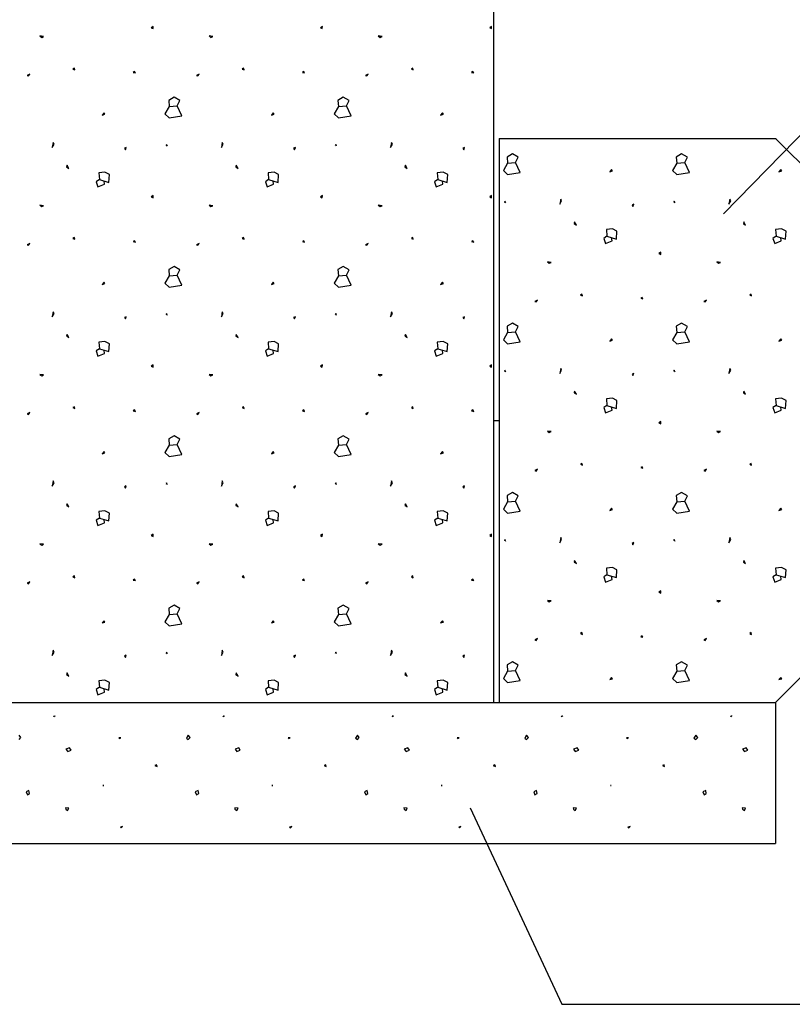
# Model space of a CAD drawing. Extents: x -34599 to 125690, y -105249 to 21518.
# Tile 13 of 64: x 59550 to 60235, y -38778 to -37906. Entities that reach past the tile are written whole.
import ezdxf

# ---------------------------------------------------------------- set-up
doc = ezdxf.new("R2010")
doc.units = 0
doc.header["$MEASUREMENT"] = 0
doc.layers.add('15', color=7, linetype='CONTINUOUS')

# ---------------------------------------------------------------- blocks, each defined once
blk = doc.blocks.new('*X262')
at = {"layer": '15', "color": 8, "linetype": 'Continuous'}
for p, q in [((337.019495, 181.717319), (337.012655, 181.712519)), ((337.012655, 181.712519), (337.019135, 181.709279)), ((337.019135, 181.709279), (337.019495, 181.717319)), ((337.619495, 181.717319), (337.612655, 181.712519)), ((337.612655, 181.712519), (337.619135, 181.709279)), ((337.619135, 181.709279), (337.619495, 181.717319)), ((338.219495, 181.717319), (338.212655, 181.712519)), ((338.212655, 181.712519), (338.219135, 181.709279)), ((338.219135, 181.709279), (338.219495, 181.717319)), ((336.630875, 181.681559), (336.617675, 181.683119)), ((336.617675, 181.683119), (336.624155, 181.678319)), ((336.624155, 181.678319), (336.630875, 181.681559)), ((337.230875, 181.681559), (337.217675, 181.683119)), ((337.217675, 181.683119), (337.224155, 181.678319)), ((337.224155, 181.678319), (337.230875, 181.681559)), ((337.830875, 181.681559), (337.817675, 181.683119)), ((337.817675, 181.683119), (337.824155, 181.678319)), ((337.824155, 181.678319), (337.830875, 181.681559)), ((336.739835, 181.569119), (336.734975, 181.565879)), ((336.734975, 181.565879), (336.741455, 181.562639)), ((336.741455, 181.562639), (336.739835, 181.569119)), ((336.953195, 181.557419), (336.948335, 181.554179)), ((336.948335, 181.554179), (336.956375, 181.552559)), ((336.956375, 181.552559), (336.953195, 181.557419)), ((337.339835, 181.569119), (337.334975, 181.565879)), ((337.334975, 181.565879), (337.341455, 181.562639)), ((337.341455, 181.562639), (337.339835, 181.569119)), ((337.553195, 181.557419), (337.548335, 181.554179)), ((337.548335, 181.554179), (337.556375, 181.552559)), ((337.556375, 181.552559), (337.553195, 181.557419)), ((337.939835, 181.569119), (337.934975, 181.565879)), ((337.934975, 181.565879), (337.941455, 181.562639)), ((337.941455, 181.562639), (337.939835, 181.569119)), ((338.153195, 181.557419), (338.148335, 181.554179)), ((338.148335, 181.554179), (338.156375, 181.552559)), ((338.156375, 181.552559), (338.153195, 181.557419)), ((336.582155, 181.548119), (336.572495, 181.543259)), ((336.572495, 181.543259), (336.577355, 181.541639)), ((336.577355, 181.541639), (336.582155, 181.548119)), ((337.182155, 181.548119), (337.172495, 181.543259)), ((337.172495, 181.543259), (337.177355, 181.541639)), ((337.177355, 181.541639), (337.182155, 181.548119)), ((337.782155, 181.548119), (337.772495, 181.543259)), ((337.772495, 181.543259), (337.777355, 181.541639)), ((337.777355, 181.541639), (337.782155, 181.548119)), ((337.093355, 181.466039), (337.074575, 181.454999)), ((337.074575, 181.454999), (337.076255, 181.432919)), ((337.114115, 181.454159), (337.093355, 181.466039)), ((337.104635, 181.435259), (337.114115, 181.454159)), ((337.693355, 181.466039), (337.674575, 181.454999)), ((337.674575, 181.454999), (337.676255, 181.432919)), ((337.714115, 181.454159), (337.693355, 181.466039)), ((337.704635, 181.435259), (337.714115, 181.454159)), ((337.076255, 181.432919), (337.061135, 181.406999)), ((337.076255, 181.432919), (337.104635, 181.435259)), ((337.121195, 181.399799), (337.104635, 181.435259)), ((337.676255, 181.432919), (337.661135, 181.406999)), ((337.676255, 181.432919), (337.704635, 181.435259)), ((337.721195, 181.399799), (337.704635, 181.435259)), ((336.845135, 181.410659), (336.838655, 181.402559)), ((336.838655, 181.402559), (336.848375, 181.405799)), ((336.848375, 181.405799), (336.845135, 181.410659)), ((337.061135, 181.406999), (337.076255, 181.392719)), ((337.076255, 181.392719), (337.121195, 181.399799)), ((337.445135, 181.410659), (337.438655, 181.402559)), ((337.438655, 181.402559), (337.448375, 181.405799)), ((337.448375, 181.405799), (337.445135, 181.410659)), ((337.661135, 181.406999), (337.676255, 181.392719)), ((337.676255, 181.392719), (337.721195, 181.399799)), ((338.045135, 181.410659), (338.038655, 181.402559)), ((338.038655, 181.402559), (338.048375, 181.405799)), ((338.048375, 181.405799), (338.045135, 181.410659)), ((336.664535, 181.305959), (336.661295, 181.287599)), ((336.661295, 181.287599), (336.667715, 181.299479)), ((336.667715, 181.299479), (336.664535, 181.305959)), ((336.923855, 181.288199), (336.917435, 181.284959)), ((336.917435, 181.284959), (336.920615, 181.280099)), ((336.920615, 181.280099), (336.923855, 181.288199)), ((337.066775, 181.299059), (337.065155, 181.294199)), ((337.070015, 181.292579), (337.066775, 181.299059)), ((337.264535, 181.305959), (337.261295, 181.287599)), ((337.261295, 181.287599), (337.267715, 181.299479)), ((337.267715, 181.299479), (337.264535, 181.305959)), ((337.523855, 181.288199), (337.517435, 181.284959)), ((337.517435, 181.284959), (337.520615, 181.280099)), ((337.520615, 181.280099), (337.523855, 181.288199)), ((337.666775, 181.299059), (337.665155, 181.294199)), ((337.670015, 181.292579), (337.666775, 181.299059)), ((337.864535, 181.305959), (337.861295, 181.287599)), ((337.861295, 181.287599), (337.867715, 181.299479)), ((337.867715, 181.299479), (337.864535, 181.305959)), ((338.123855, 181.288199), (338.117435, 181.284959)), ((338.117435, 181.284959), (338.120615, 181.280099)), ((338.120615, 181.280099), (338.123855, 181.288199)), ((336.713975, 181.225199), (336.712355, 181.218779)), ((336.712355, 181.218779), (336.720455, 181.213919)), ((336.720455, 181.213919), (336.713975, 181.225199)), ((337.313975, 181.225199), (337.312355, 181.218779)), ((337.312355, 181.218779), (337.320455, 181.213919)), ((337.320455, 181.213919), (337.313975, 181.225199)), ((337.913975, 181.225199), (337.912355, 181.218779)), ((337.912355, 181.218779), (337.920455, 181.213919)), ((337.920455, 181.213919), (337.913975, 181.225199)), ((336.828575, 181.174559), (336.817355, 181.166639)), ((336.848075, 181.200299), (336.826775, 181.197899)), ((336.826775, 181.197899), (336.828575, 181.174559)), ((336.828575, 181.174559), (336.862355, 181.164179)), ((336.863855, 181.191959), (336.848075, 181.200299)), ((336.862355, 181.164179), (336.863855, 181.191959)), ((337.428575, 181.174559), (337.417355, 181.166639)), ((337.448075, 181.200299), (337.426775, 181.197899)), ((337.426775, 181.197899), (337.428575, 181.174559)), ((337.428575, 181.174559), (337.462355, 181.164179)), ((337.463855, 181.191959), (337.448075, 181.200299)), ((337.462355, 181.164179), (337.463855, 181.191959)), ((338.028575, 181.174559), (338.017355, 181.166639)), ((338.048075, 181.200299), (338.026775, 181.197899)), ((338.026775, 181.197899), (338.028575, 181.174559)), ((338.028575, 181.174559), (338.062355, 181.164179)), ((338.063855, 181.191959), (338.048075, 181.200299)), ((338.062355, 181.164179), (338.063855, 181.191959)), ((336.817355, 181.166639), (336.823355, 181.148219)), ((336.823355, 181.148219), (336.846515, 181.157639)), ((336.846515, 181.157639), (336.845015, 181.169519)), ((337.417355, 181.166639), (337.423355, 181.148219)), ((337.423355, 181.148219), (337.446515, 181.157639)), ((337.446515, 181.157639), (337.445015, 181.169519)), ((338.017355, 181.166639), (338.023355, 181.148219)), ((338.023355, 181.148219), (338.046515, 181.157639)), ((338.046515, 181.157639), (338.045015, 181.169519)), ((337.019495, 181.117319), (337.012655, 181.112519)), ((337.012655, 181.112519), (337.019135, 181.109279)), ((337.019135, 181.109279), (337.019495, 181.117319)), ((337.619495, 181.117319), (337.612655, 181.112519)), ((337.612655, 181.112519), (337.619135, 181.109279)), ((337.619135, 181.109279), (337.619495, 181.117319)), ((338.219495, 181.117319), (338.212655, 181.112519)), ((338.212655, 181.112519), (338.219135, 181.109279)), ((338.219135, 181.109279), (338.219495, 181.117319)), ((336.630875, 181.081559), (336.617675, 181.083119)), ((336.617675, 181.083119), (336.624155, 181.078319)), ((336.624155, 181.078319), (336.630875, 181.081559)), ((337.230875, 181.081559), (337.217675, 181.083119)), ((337.217675, 181.083119), (337.224155, 181.078319)), ((337.224155, 181.078319), (337.230875, 181.081559)), ((337.830875, 181.081559), (337.817675, 181.083119)), ((337.817675, 181.083119), (337.824155, 181.078319)), ((337.824155, 181.078319), (337.830875, 181.081559)), ((336.739835, 180.969119), (336.734975, 180.965879)), ((336.734975, 180.965879), (336.741455, 180.962639)), ((336.741455, 180.962639), (336.739835, 180.969119)), ((337.339835, 180.969119), (337.334975, 180.965879)), ((337.334975, 180.965879), (337.341455, 180.962639)), ((337.341455, 180.962639), (337.339835, 180.969119)), ((337.939835, 180.969119), (337.934975, 180.965879)), ((337.934975, 180.965879), (337.941455, 180.962639)), ((337.941455, 180.962639), (337.939835, 180.969119)), ((336.582155, 180.948119), (336.572495, 180.943259)), ((336.572495, 180.943259), (336.577355, 180.941639)), ((336.577355, 180.941639), (336.582155, 180.948119)), ((336.953195, 180.957419), (336.948335, 180.954179)), ((336.948335, 180.954179), (336.956375, 180.952559)), ((336.956375, 180.952559), (336.953195, 180.957419)), ((337.182155, 180.948119), (337.172495, 180.943259)), ((337.172495, 180.943259), (337.177355, 180.941639)), ((337.177355, 180.941639), (337.182155, 180.948119)), ((337.553195, 180.957419), (337.548335, 180.954179)), ((337.548335, 180.954179), (337.556375, 180.952559)), ((337.556375, 180.952559), (337.553195, 180.957419)), ((337.782155, 180.948119), (337.772495, 180.943259)), ((337.772495, 180.943259), (337.777355, 180.941639)), ((337.777355, 180.941639), (337.782155, 180.948119)), ((338.153195, 180.957419), (338.148335, 180.954179)), ((338.148335, 180.954179), (338.156375, 180.952559)), ((338.156375, 180.952559), (338.153195, 180.957419)), ((337.093355, 180.866039), (337.074575, 180.854999)), ((337.114115, 180.854159), (337.093355, 180.866039)), ((337.693355, 180.866039), (337.674575, 180.854999)), ((337.714115, 180.854159), (337.693355, 180.866039)), ((337.076255, 180.832919), (337.061135, 180.806999)), ((337.074575, 180.854999), (337.076255, 180.832919)), ((337.076255, 180.832919), (337.104635, 180.835259)), ((337.104635, 180.835259), (337.114115, 180.854159)), ((337.121195, 180.799799), (337.104635, 180.835259)), ((337.676255, 180.832919), (337.661135, 180.806999)), ((337.674575, 180.854999), (337.676255, 180.832919)), ((337.676255, 180.832919), (337.704635, 180.835259)), ((337.704635, 180.835259), (337.714115, 180.854159)), ((337.721195, 180.799799), (337.704635, 180.835259)), ((336.845135, 180.810659), (336.838655, 180.802559)), ((336.838655, 180.802559), (336.848375, 180.805799)), ((336.848375, 180.805799), (336.845135, 180.810659)), ((337.061135, 180.806999), (337.076255, 180.792719)), ((337.076255, 180.792719), (337.121195, 180.799799)), ((337.445135, 180.810659), (337.438655, 180.802559)), ((337.438655, 180.802559), (337.448375, 180.805799)), ((337.448375, 180.805799), (337.445135, 180.810659)), ((337.661135, 180.806999), (337.676255, 180.792719)), ((337.676255, 180.792719), (337.721195, 180.799799)), ((338.045135, 180.810659), (338.038655, 180.802559)), ((338.038655, 180.802559), (338.048375, 180.805799)), ((338.048375, 180.805799), (338.045135, 180.810659)), ((336.664535, 180.705959), (336.661295, 180.687599)), ((336.661295, 180.687599), (336.667715, 180.699479)), ((336.667715, 180.699479), (336.664535, 180.705959)), ((336.923855, 180.688199), (336.917435, 180.684959)), ((336.917435, 180.684959), (336.920615, 180.680099)), ((336.920615, 180.680099), (336.923855, 180.688199)), ((337.066775, 180.699059), (337.065155, 180.694199)), ((337.070015, 180.692579), (337.066775, 180.699059)), ((337.264535, 180.705959), (337.261295, 180.687599)), ((337.261295, 180.687599), (337.267715, 180.699479)), ((337.267715, 180.699479), (337.264535, 180.705959)), ((337.523855, 180.688199), (337.517435, 180.684959)), ((337.517435, 180.684959), (337.520615, 180.680099)), ((337.520615, 180.680099), (337.523855, 180.688199)), ((337.666775, 180.699059), (337.665155, 180.694199)), ((337.670015, 180.692579), (337.666775, 180.699059)), ((337.864535, 180.705959), (337.861295, 180.687599)), ((337.861295, 180.687599), (337.867715, 180.699479)), ((337.867715, 180.699479), (337.864535, 180.705959)), ((338.123855, 180.688199), (338.117435, 180.684959)), ((338.117435, 180.684959), (338.120615, 180.680099)), ((338.120615, 180.680099), (338.123855, 180.688199)), ((336.713975, 180.625199), (336.712355, 180.618779)), ((336.712355, 180.618779), (336.720455, 180.613919)), ((336.720455, 180.613919), (336.713975, 180.625199)), ((337.313975, 180.625199), (337.312355, 180.618779)), ((337.312355, 180.618779), (337.320455, 180.613919)), ((337.320455, 180.613919), (337.313975, 180.625199)), ((337.913975, 180.625199), (337.912355, 180.618779)), ((337.912355, 180.618779), (337.920455, 180.613919)), ((337.920455, 180.613919), (337.913975, 180.625199)), ((336.848075, 180.600299), (336.826775, 180.597899)), ((336.826775, 180.597899), (336.828575, 180.574559)), ((336.863855, 180.591959), (336.848075, 180.600299)), ((336.862355, 180.564179), (336.863855, 180.591959)), ((337.448075, 180.600299), (337.426775, 180.597899)), ((337.426775, 180.597899), (337.428575, 180.574559)), ((337.463855, 180.591959), (337.448075, 180.600299)), ((337.462355, 180.564179), (337.463855, 180.591959)), ((338.048075, 180.600299), (338.026775, 180.597899)), ((338.026775, 180.597899), (338.028575, 180.574559)), ((338.063855, 180.591959), (338.048075, 180.600299)), ((338.062355, 180.564179), (338.063855, 180.591959)), ((336.828575, 180.574559), (336.817355, 180.566639)), ((336.817355, 180.566639), (336.823355, 180.548219)), ((336.823355, 180.548219), (336.846515, 180.557639)), ((336.828575, 180.574559), (336.862355, 180.564179)), ((336.846515, 180.557639), (336.845015, 180.569519)), ((337.428575, 180.574559), (337.417355, 180.566639)), ((337.417355, 180.566639), (337.423355, 180.548219)), ((337.423355, 180.548219), (337.446515, 180.557639)), ((337.428575, 180.574559), (337.462355, 180.564179)), ((337.446515, 180.557639), (337.445015, 180.569519)), ((338.028575, 180.574559), (338.017355, 180.566639)), ((338.017355, 180.566639), (338.023355, 180.548219)), ((338.023355, 180.548219), (338.046515, 180.557639)), ((338.028575, 180.574559), (338.062355, 180.564179)), ((338.046515, 180.557639), (338.045015, 180.569519)), ((337.019495, 180.517319), (337.012655, 180.512519)), ((337.012655, 180.512519), (337.019135, 180.509279)), ((337.019135, 180.509279), (337.019495, 180.517319)), ((337.619495, 180.517319), (337.612655, 180.512519)), ((337.612655, 180.512519), (337.619135, 180.509279)), ((337.619135, 180.509279), (337.619495, 180.517319)), ((338.219495, 180.517319), (338.212655, 180.512519)), ((338.212655, 180.512519), (338.219135, 180.509279)), ((338.219135, 180.509279), (338.219495, 180.517319)), ((336.630875, 180.481559), (336.617675, 180.483119)), ((336.617675, 180.483119), (336.624155, 180.478319)), ((336.624155, 180.478319), (336.630875, 180.481559)), ((337.230875, 180.481559), (337.217675, 180.483119)), ((337.217675, 180.483119), (337.224155, 180.478319)), ((337.224155, 180.478319), (337.230875, 180.481559)), ((337.830875, 180.481559), (337.817675, 180.483119)), ((337.817675, 180.483119), (337.824155, 180.478319)), ((337.824155, 180.478319), (337.830875, 180.481559)), ((336.739835, 180.369119), (336.734975, 180.365879)), ((336.741455, 180.362639), (336.739835, 180.369119)), ((337.339835, 180.369119), (337.334975, 180.365879)), ((337.341455, 180.362639), (337.339835, 180.369119)), ((337.939835, 180.369119), (337.934975, 180.365879)), ((337.941455, 180.362639), (337.939835, 180.369119)), ((336.582155, 180.348119), (336.572495, 180.343259)), ((336.572495, 180.343259), (336.577355, 180.341639)), ((336.577355, 180.341639), (336.582155, 180.348119)), ((336.734975, 180.365879), (336.741455, 180.362639)), ((336.953195, 180.357419), (336.948335, 180.354179)), ((336.948335, 180.354179), (336.956375, 180.352559)), ((336.956375, 180.352559), (336.953195, 180.357419)), ((337.182155, 180.348119), (337.172495, 180.343259)), ((337.172495, 180.343259), (337.177355, 180.341639)), ((337.177355, 180.341639), (337.182155, 180.348119)), ((337.334975, 180.365879), (337.341455, 180.362639)), ((337.553195, 180.357419), (337.548335, 180.354179)), ((337.548335, 180.354179), (337.556375, 180.352559)), ((337.556375, 180.352559), (337.553195, 180.357419)), ((337.782155, 180.348119), (337.772495, 180.343259)), ((337.772495, 180.343259), (337.777355, 180.341639)), ((337.777355, 180.341639), (337.782155, 180.348119)), ((337.934975, 180.365879), (337.941455, 180.362639)), ((338.153195, 180.357419), (338.148335, 180.354179)), ((338.148335, 180.354179), (338.156375, 180.352559)), ((338.156375, 180.352559), (338.153195, 180.357419)), ((337.093355, 180.266039), (337.074575, 180.254999)), ((337.114115, 180.254159), (337.093355, 180.266039)), ((337.693355, 180.266039), (337.674575, 180.254999)), ((337.714115, 180.254159), (337.693355, 180.266039)), ((337.076255, 180.232919), (337.061135, 180.206999)), ((337.074575, 180.254999), (337.076255, 180.232919)), ((337.076255, 180.232919), (337.104635, 180.235259)), ((337.104635, 180.235259), (337.114115, 180.254159)), ((337.121195, 180.199799), (337.104635, 180.235259)), ((337.676255, 180.232919), (337.661135, 180.206999)), ((337.674575, 180.254999), (337.676255, 180.232919)), ((337.676255, 180.232919), (337.704635, 180.235259)), ((337.704635, 180.235259), (337.714115, 180.254159)), ((337.721195, 180.199799), (337.704635, 180.235259)), ((336.845135, 180.210659), (336.838655, 180.202559)), ((336.838655, 180.202559), (336.848375, 180.205799)), ((336.848375, 180.205799), (336.845135, 180.210659)), ((337.061135, 180.206999), (337.076255, 180.192719)), ((337.076255, 180.192719), (337.121195, 180.199799)), ((337.445135, 180.210659), (337.438655, 180.202559)), ((337.438655, 180.202559), (337.448375, 180.205799)), ((337.448375, 180.205799), (337.445135, 180.210659)), ((337.661135, 180.206999), (337.676255, 180.192719)), ((337.676255, 180.192719), (337.721195, 180.199799)), ((338.045135, 180.210659), (338.038655, 180.202559)), ((338.038655, 180.202559), (338.048375, 180.205799)), ((338.048375, 180.205799), (338.045135, 180.210659)), ((336.664535, 180.105959), (336.661295, 180.087599)), ((336.661295, 180.087599), (336.667715, 180.099479)), ((336.667715, 180.099479), (336.664535, 180.105959)), ((336.923855, 180.088199), (336.917435, 180.084959)), ((336.920615, 180.080099), (336.923855, 180.088199)), ((337.066775, 180.099059), (337.065155, 180.094199)), ((337.070015, 180.092579), (337.066775, 180.099059)), ((337.264535, 180.105959), (337.261295, 180.087599)), ((337.261295, 180.087599), (337.267715, 180.099479)), ((337.267715, 180.099479), (337.264535, 180.105959)), ((337.523855, 180.088199), (337.517435, 180.084959)), ((337.520615, 180.080099), (337.523855, 180.088199)), ((337.666775, 180.099059), (337.665155, 180.094199)), ((337.670015, 180.092579), (337.666775, 180.099059)), ((337.864535, 180.105959), (337.861295, 180.087599)), ((337.861295, 180.087599), (337.867715, 180.099479)), ((337.867715, 180.099479), (337.864535, 180.105959)), ((338.123855, 180.088199), (338.117435, 180.084959)), ((338.120615, 180.080099), (338.123855, 180.088199)), ((336.917435, 180.084959), (336.920615, 180.080099)), ((337.517435, 180.084959), (337.520615, 180.080099)), ((338.117435, 180.084959), (338.120615, 180.080099)), ((336.713975, 180.025199), (336.712355, 180.018779)), ((336.712355, 180.018779), (336.720455, 180.013919)), ((336.720455, 180.013919), (336.713975, 180.025199)), ((337.313975, 180.025199), (337.312355, 180.018779)), ((337.312355, 180.018779), (337.320455, 180.013919)), ((337.320455, 180.013919), (337.313975, 180.025199)), ((337.913975, 180.025199), (337.912355, 180.018779)), ((337.912355, 180.018779), (337.920455, 180.013919)), ((337.920455, 180.013919), (337.913975, 180.025199)), ((336.848075, 180.000299), (336.826775, 179.997899)), ((336.826775, 179.997899), (336.828575, 179.974559)), ((336.863855, 179.991959), (336.848075, 180.000299)), ((336.862355, 179.964179), (336.863855, 179.991959)), ((337.448075, 180.000299), (337.426775, 179.997899)), ((337.426775, 179.997899), (337.428575, 179.974559)), ((337.463855, 179.991959), (337.448075, 180.000299)), ((337.462355, 179.964179), (337.463855, 179.991959)), ((338.048075, 180.000299), (338.026775, 179.997899)), ((338.026775, 179.997899), (338.028575, 179.974559)), ((338.063855, 179.991959), (338.048075, 180.000299)), ((338.062355, 179.964179), (338.063855, 179.991959)), ((336.828575, 179.974559), (336.817355, 179.966639)), ((336.817355, 179.966639), (336.823355, 179.948219)), ((336.823355, 179.948219), (336.846515, 179.957639)), ((336.828575, 179.974559), (336.862355, 179.964179)), ((336.846515, 179.957639), (336.845015, 179.969519)), ((337.428575, 179.974559), (337.417355, 179.966639)), ((337.417355, 179.966639), (337.423355, 179.948219)), ((337.423355, 179.948219), (337.446515, 179.957639)), ((337.428575, 179.974559), (337.462355, 179.964179)), ((337.446515, 179.957639), (337.445015, 179.969519)), ((338.028575, 179.974559), (338.017355, 179.966639)), ((338.017355, 179.966639), (338.023355, 179.948219)), ((338.023355, 179.948219), (338.046515, 179.957639)), ((338.028575, 179.974559), (338.062355, 179.964179)), ((338.046515, 179.957639), (338.045015, 179.969519)), ((337.019495, 179.917319), (337.012655, 179.912519)), ((337.019135, 179.909279), (337.019495, 179.917319)), ((337.619495, 179.917319), (337.612655, 179.912519)), ((337.619135, 179.909279), (337.619495, 179.917319)), ((338.219495, 179.917319), (338.212655, 179.912519)), ((338.219135, 179.909279), (338.219495, 179.917319)), ((336.630875, 179.881559), (336.617675, 179.883119)), ((336.617675, 179.883119), (336.624155, 179.878319)), ((336.624155, 179.878319), (336.630875, 179.881559)), ((337.012655, 179.912519), (337.019135, 179.909279)), ((337.230875, 179.881559), (337.217675, 179.883119)), ((337.217675, 179.883119), (337.224155, 179.878319)), ((337.224155, 179.878319), (337.230875, 179.881559)), ((337.612655, 179.912519), (337.619135, 179.909279)), ((337.830875, 179.881559), (337.817675, 179.883119)), ((337.817675, 179.883119), (337.824155, 179.878319)), ((337.824155, 179.878319), (337.830875, 179.881559)), ((338.212655, 179.912519), (338.219135, 179.909279)), ((336.582155, 179.748119), (336.572495, 179.743259)), ((336.572495, 179.743259), (336.577355, 179.741639)), ((336.577355, 179.741639), (336.582155, 179.748119)), ((336.739835, 179.769119), (336.734975, 179.765879)), ((336.734975, 179.765879), (336.741455, 179.762639)), ((336.741455, 179.762639), (336.739835, 179.769119)), ((336.953195, 179.757419), (336.948335, 179.754179)), ((336.948335, 179.754179), (336.956375, 179.752559)), ((336.956375, 179.752559), (336.953195, 179.757419)), ((337.182155, 179.748119), (337.172495, 179.743259)), ((337.172495, 179.743259), (337.177355, 179.741639)), ((337.177355, 179.741639), (337.182155, 179.748119)), ((337.339835, 179.769119), (337.334975, 179.765879)), ((337.334975, 179.765879), (337.341455, 179.762639)), ((337.341455, 179.762639), (337.339835, 179.769119)), ((337.553195, 179.757419), (337.548335, 179.754179)), ((337.548335, 179.754179), (337.556375, 179.752559)), ((337.556375, 179.752559), (337.553195, 179.757419)), ((337.782155, 179.748119), (337.772495, 179.743259)), ((337.772495, 179.743259), (337.777355, 179.741639)), ((337.777355, 179.741639), (337.782155, 179.748119)), ((337.939835, 179.769119), (337.934975, 179.765879)), ((337.934975, 179.765879), (337.941455, 179.762639)), ((337.941455, 179.762639), (337.939835, 179.769119)), ((338.153195, 179.757419), (338.148335, 179.754179)), ((338.148335, 179.754179), (338.156375, 179.752559)), ((338.156375, 179.752559), (338.153195, 179.757419)), ((337.093355, 179.666039), (337.074575, 179.654999)), ((337.074575, 179.654999), (337.076255, 179.632919)), ((337.076255, 179.632919), (337.104635, 179.635259)), ((337.114115, 179.654159), (337.093355, 179.666039)), ((337.104635, 179.635259), (337.114115, 179.654159)), ((337.121195, 179.599799), (337.104635, 179.635259)), ((337.693355, 179.666039), (337.674575, 179.654999)), ((337.674575, 179.654999), (337.676255, 179.632919)), ((337.676255, 179.632919), (337.704635, 179.635259)), ((337.714115, 179.654159), (337.693355, 179.666039)), ((337.704635, 179.635259), (337.714115, 179.654159)), ((337.721195, 179.599799), (337.704635, 179.635259)), ((336.845135, 179.610659), (336.838655, 179.602559)), ((336.838655, 179.602559), (336.848375, 179.605799)), ((336.848375, 179.605799), (336.845135, 179.610659)), ((337.076255, 179.632919), (337.061135, 179.606999)), ((337.061135, 179.606999), (337.076255, 179.592719)), ((337.076255, 179.592719), (337.121195, 179.599799)), ((337.445135, 179.610659), (337.438655, 179.602559)), ((337.438655, 179.602559), (337.448375, 179.605799)), ((337.448375, 179.605799), (337.445135, 179.610659)), ((337.676255, 179.632919), (337.661135, 179.606999)), ((337.661135, 179.606999), (337.676255, 179.592719)), ((337.676255, 179.592719), (337.721195, 179.599799)), ((338.045135, 179.610659), (338.038655, 179.602559)), ((338.038655, 179.602559), (338.048375, 179.605799)), ((338.048375, 179.605799), (338.045135, 179.610659)), ((336.664535, 179.505959), (336.661295, 179.487599)), ((336.661295, 179.487599), (336.667715, 179.499479)), ((336.667715, 179.499479), (336.664535, 179.505959)), ((337.066775, 179.499059), (337.065155, 179.494199)), ((337.070015, 179.492579), (337.066775, 179.499059)), ((337.264535, 179.505959), (337.261295, 179.487599)), ((337.261295, 179.487599), (337.267715, 179.499479)), ((337.267715, 179.499479), (337.264535, 179.505959)), ((337.666775, 179.499059), (337.665155, 179.494199)), ((337.670015, 179.492579), (337.666775, 179.499059)), ((337.864535, 179.505959), (337.861295, 179.487599)), ((337.861295, 179.487599), (337.867715, 179.499479)), ((337.867715, 179.499479), (337.864535, 179.505959)), ((336.923855, 179.488199), (336.917435, 179.484959)), ((336.917435, 179.484959), (336.920615, 179.480099)), ((336.920615, 179.480099), (336.923855, 179.488199)), ((337.523855, 179.488199), (337.517435, 179.484959)), ((337.517435, 179.484959), (337.520615, 179.480099)), ((337.520615, 179.480099), (337.523855, 179.488199)), ((338.123855, 179.488199), (338.117435, 179.484959)), ((338.117435, 179.484959), (338.120615, 179.480099)), ((338.120615, 179.480099), (338.123855, 179.488199)), ((336.713975, 179.425199), (336.712355, 179.418779)), ((336.720455, 179.413919), (336.713975, 179.425199)), ((337.313975, 179.425199), (337.312355, 179.418779)), ((337.320455, 179.413919), (337.313975, 179.425199)), ((337.913975, 179.425199), (337.912355, 179.418779)), ((337.920455, 179.413919), (337.913975, 179.425199)), ((336.712355, 179.418779), (336.720455, 179.413919)), ((336.848075, 179.400299), (336.826775, 179.397899)), ((336.826775, 179.397899), (336.828575, 179.374559)), ((336.863855, 179.391959), (336.848075, 179.400299)), ((336.862355, 179.364179), (336.863855, 179.391959)), ((337.312355, 179.418779), (337.320455, 179.413919)), ((337.448075, 179.400299), (337.426775, 179.397899)), ((337.426775, 179.397899), (337.428575, 179.374559)), ((337.463855, 179.391959), (337.448075, 179.400299)), ((337.462355, 179.364179), (337.463855, 179.391959)), ((337.912355, 179.418779), (337.920455, 179.413919)), ((338.048075, 179.400299), (338.026775, 179.397899)), ((338.026775, 179.397899), (338.028575, 179.374559)), ((338.063855, 179.391959), (338.048075, 179.400299)), ((338.062355, 179.364179), (338.063855, 179.391959)), ((336.828575, 179.374559), (336.817355, 179.366639)), ((336.817355, 179.366639), (336.823355, 179.348219)), ((336.823355, 179.348219), (336.846515, 179.357639)), ((336.828575, 179.374559), (336.862355, 179.364179)), ((336.846515, 179.357639), (336.845015, 179.369519)), ((337.428575, 179.374559), (337.417355, 179.366639)), ((337.417355, 179.366639), (337.423355, 179.348219)), ((337.423355, 179.348219), (337.446515, 179.357639)), ((337.428575, 179.374559), (337.462355, 179.364179)), ((337.446515, 179.357639), (337.445015, 179.369519)), ((338.028575, 179.374559), (338.017355, 179.366639)), ((338.017355, 179.366639), (338.023355, 179.348219)), ((338.023355, 179.348219), (338.046515, 179.357639)), ((338.028575, 179.374559), (338.062355, 179.364179)), ((338.046515, 179.357639), (338.045015, 179.369519))]:
    blk.add_line(p, q, dxfattribs=at)
blk = doc.blocks.new('*X263')
at = {"layer": '15', "color": 8, "linetype": 'Continuous'}
for p, q in [((336.667535, 179.269519), (336.669755, 179.275039)), ((336.670835, 179.271739), (336.667535, 179.269519)), ((336.669755, 179.275039), (336.670835, 179.271739)), ((337.267535, 179.269519), (337.269755, 179.275039)), ((337.270835, 179.271739), (337.267535, 179.269519)), ((337.269755, 179.275039), (337.270835, 179.271739)), ((337.867535, 179.269519), (337.869755, 179.275039)), ((337.870835, 179.271739), (337.867535, 179.269519)), ((337.869755, 179.275039), (337.870835, 179.271739)), ((338.467535, 179.269519), (338.469755, 179.275039)), ((338.470835, 179.271739), (338.467535, 179.269519)), ((338.469755, 179.275039), (338.470835, 179.271739)), ((339.067535, 179.269519), (339.069755, 179.275039)), ((339.070835, 179.271739), (339.067535, 179.269519)), ((339.069755, 179.275039), (339.070835, 179.271739)), ((336.550355, 179.196919), (336.543755, 179.204659)), ((336.543755, 179.189239), (336.550355, 179.196919)), ((336.904595, 179.195599), (336.897935, 179.195239)), ((336.897935, 179.195239), (336.900155, 179.193019)), ((336.900155, 179.193019), (336.904595, 179.195599)), ((337.143755, 179.204659), (337.137095, 179.194759)), ((337.137095, 179.194759), (337.143755, 179.189239)), ((337.150355, 179.196919), (337.143755, 179.204659)), ((337.143755, 179.189239), (337.150355, 179.196919)), ((337.504595, 179.195599), (337.497935, 179.195239)), ((337.497935, 179.195239), (337.500155, 179.193019)), ((337.500155, 179.193019), (337.504595, 179.195599)), ((337.743755, 179.204659), (337.737095, 179.194759)), ((337.737095, 179.194759), (337.743755, 179.189239)), ((337.750355, 179.196919), (337.743755, 179.204659)), ((337.743755, 179.189239), (337.750355, 179.196919)), ((338.104595, 179.195599), (338.097935, 179.195239)), ((338.097935, 179.195239), (338.100155, 179.193019)), ((338.100155, 179.193019), (338.104595, 179.195599)), ((338.343755, 179.204659), (338.337095, 179.194759)), ((338.337095, 179.194759), (338.343755, 179.189239)), ((338.350355, 179.196919), (338.343755, 179.204659)), ((338.343755, 179.189239), (338.350355, 179.196919)), ((338.704595, 179.195599), (338.697935, 179.195239)), ((338.697935, 179.195239), (338.700155, 179.193019)), ((338.700155, 179.193019), (338.704595, 179.195599)), ((338.943755, 179.204659), (338.937095, 179.194759)), ((338.937095, 179.194759), (338.943755, 179.189239)), ((338.950355, 179.196919), (338.943755, 179.204659)), ((338.943755, 179.189239), (338.950355, 179.196919)), ((336.722795, 179.160019), (336.709595, 179.155639)), ((336.709595, 179.155639), (336.716195, 179.146819)), ((336.716195, 179.146819), (336.728315, 179.151199)), ((336.728315, 179.151199), (336.722795, 179.160019)), ((337.322795, 179.160019), (337.309595, 179.155639)), ((337.309595, 179.155639), (337.316195, 179.146819)), ((337.316195, 179.146819), (337.328315, 179.151199)), ((337.328315, 179.151199), (337.322795, 179.160019)), ((337.922795, 179.160019), (337.909595, 179.155639)), ((337.909595, 179.155639), (337.916195, 179.146819)), ((337.916195, 179.146819), (337.928315, 179.151199)), ((337.928315, 179.151199), (337.922795, 179.160019)), ((338.522795, 179.160019), (338.509595, 179.155639)), ((338.509595, 179.155639), (338.516195, 179.146819)), ((338.516195, 179.146819), (338.528315, 179.151199)), ((338.528315, 179.151199), (338.522795, 179.160019)), ((339.122795, 179.160019), (339.109595, 179.155639)), ((339.109595, 179.155639), (339.116195, 179.146819)), ((339.116195, 179.146819), (339.128315, 179.151199)), ((339.128315, 179.151199), (339.122795, 179.160019)), ((337.031375, 179.099899), (337.025195, 179.096779)), ((337.025195, 179.096779), (337.032935, 179.093719)), ((337.032935, 179.093719), (337.031375, 179.099899)), ((337.631375, 179.099899), (337.625195, 179.096779)), ((337.625195, 179.096779), (337.632935, 179.093719)), ((337.632935, 179.093719), (337.631375, 179.099899)), ((338.231375, 179.099899), (338.225195, 179.096779)), ((338.225195, 179.096779), (338.232935, 179.093719)), ((338.232935, 179.093719), (338.231375, 179.099899)), ((338.831375, 179.099899), (338.825195, 179.096779)), ((338.825195, 179.096779), (338.832935, 179.093719)), ((338.832935, 179.093719), (338.831375, 179.099899)), ((336.578675, 179.008519), (336.568775, 179.004139)), ((336.580895, 178.998619), (336.578675, 179.008519)), ((336.843815, 179.026939), (336.840575, 179.026759)), ((336.840575, 179.026759), (336.843875, 179.026639)), ((336.843875, 179.026639), (336.843815, 179.026939)), ((337.178675, 179.008519), (337.168775, 179.004139)), ((337.180895, 178.998619), (337.178675, 179.008519)), ((337.443815, 179.026939), (337.440575, 179.026759)), ((337.440575, 179.026759), (337.443875, 179.026639)), ((337.443875, 179.026639), (337.443815, 179.026939)), ((337.778675, 179.008519), (337.768775, 179.004139)), ((337.780895, 178.998619), (337.778675, 179.008519)), ((338.043815, 179.026939), (338.040575, 179.026759)), ((338.040575, 179.026759), (338.043875, 179.026639)), ((338.043875, 179.026639), (338.043815, 179.026939)), ((338.378675, 179.008519), (338.368775, 179.004139)), ((338.380895, 178.998619), (338.378675, 179.008519)), ((338.643815, 179.026939), (338.640575, 179.026759)), ((338.640575, 179.026759), (338.643875, 179.026639)), ((338.643875, 179.026639), (338.643815, 179.026939)), ((338.978675, 179.008519), (338.968775, 179.004139)), ((338.980895, 178.998619), (338.978675, 179.008519)), ((336.568775, 179.004139), (336.573155, 178.993099)), ((336.573155, 178.993099), (336.580895, 178.998619)), ((337.168775, 179.004139), (337.173155, 178.993099)), ((337.173155, 178.993099), (337.180895, 178.998619)), ((337.768775, 179.004139), (337.773155, 178.993099)), ((337.773155, 178.993099), (337.780895, 178.998619)), ((338.368775, 179.004139), (338.373155, 178.993099)), ((338.373155, 178.993099), (338.380895, 178.998619)), ((338.968775, 179.004139), (338.973155, 178.993099)), ((338.973155, 178.993099), (338.980895, 178.998619)), ((336.720455, 178.946539), (336.708335, 178.947679)), ((336.708335, 178.947679), (336.709415, 178.942159)), ((336.709415, 178.942159), (336.716075, 178.937719)), ((336.716075, 178.937719), (336.720455, 178.946539)), ((337.320455, 178.946539), (337.308335, 178.947679)), ((337.308335, 178.947679), (337.309415, 178.942159)), ((337.309415, 178.942159), (337.316075, 178.937719)), ((337.316075, 178.937719), (337.320455, 178.946539)), ((337.920455, 178.946539), (337.908335, 178.947679)), ((337.908335, 178.947679), (337.909415, 178.942159)), ((337.909415, 178.942159), (337.916075, 178.937719)), ((337.916075, 178.937719), (337.920455, 178.946539)), ((338.520455, 178.946539), (338.508335, 178.947679)), ((338.508335, 178.947679), (338.509415, 178.942159)), ((338.509415, 178.942159), (338.516075, 178.937719)), ((338.516075, 178.937719), (338.520455, 178.946539)), ((339.120455, 178.946539), (339.108335, 178.947679)), ((339.108335, 178.947679), (339.109415, 178.942159)), ((339.109415, 178.942159), (339.116075, 178.937719)), ((339.116075, 178.937719), (339.120455, 178.946539)), ((336.910835, 178.881439), (336.902915, 178.878319)), ((336.902915, 178.878319), (336.906095, 178.876759)), ((336.906095, 178.876759), (336.910835, 178.881439)), ((337.510835, 178.881439), (337.502915, 178.878319)), ((337.502915, 178.878319), (337.506095, 178.876759)), ((337.506095, 178.876759), (337.510835, 178.881439)), ((338.110835, 178.881439), (338.102915, 178.878319)), ((338.102915, 178.878319), (338.106095, 178.876759)), ((338.106095, 178.876759), (338.110835, 178.881439)), ((338.710835, 178.881439), (338.702915, 178.878319)), ((338.702915, 178.878319), (338.706095, 178.876759)), ((338.706095, 178.876759), (338.710835, 178.881439))]:
    blk.add_line(p, q, dxfattribs=at)
blk = doc.blocks.new('*X264')
at = {"layer": '15', "color": 8, "linetype": 'Continuous'}
for p, q in [((338.293355, 181.265159), (338.274575, 181.254119)), ((338.274575, 181.254119), (338.276255, 181.232039)), ((338.314115, 181.253279), (338.293355, 181.265159)), ((338.304635, 181.234379), (338.314115, 181.253279)), ((338.893355, 181.265159), (338.874575, 181.254119)), ((338.874575, 181.254119), (338.876255, 181.232039)), ((338.914115, 181.253279), (338.893355, 181.265159)), ((338.904635, 181.234379), (338.914115, 181.253279)), ((338.276255, 181.232039), (338.261135, 181.206119)), ((338.261135, 181.206119), (338.276255, 181.191839)), ((338.276255, 181.232039), (338.304635, 181.234379)), ((338.321195, 181.198919), (338.304635, 181.234379)), ((338.645135, 181.209779), (338.638655, 181.201679)), ((338.638655, 181.201679), (338.648375, 181.204919)), ((338.648375, 181.204919), (338.645135, 181.209779)), ((338.876255, 181.232039), (338.861135, 181.206119)), ((338.861135, 181.206119), (338.876255, 181.191839)), ((338.876255, 181.232039), (338.904635, 181.234379)), ((338.921195, 181.198919), (338.904635, 181.234379)), ((339.245135, 181.209779), (339.238655, 181.201679)), ((339.238655, 181.201679), (339.248375, 181.204919)), ((339.248375, 181.204919), (339.245135, 181.209779)), ((338.276255, 181.191839), (338.321195, 181.198919)), ((338.876255, 181.191839), (338.921195, 181.198919)), ((338.464535, 181.105079), (338.461295, 181.086719)), ((338.467715, 181.098599), (338.464535, 181.105079)), ((339.064535, 181.105079), (339.061295, 181.086719)), ((339.067715, 181.098599), (339.064535, 181.105079)), ((338.266775, 181.098179), (338.265155, 181.093319)), ((338.270015, 181.091699), (338.266775, 181.098179)), ((338.461295, 181.086719), (338.467715, 181.098599)), ((338.723855, 181.087319), (338.717435, 181.084079)), ((338.717435, 181.084079), (338.720615, 181.079219)), ((338.720615, 181.079219), (338.723855, 181.087319)), ((338.866775, 181.098179), (338.865155, 181.093319)), ((338.870015, 181.091699), (338.866775, 181.098179)), ((339.061295, 181.086719), (339.067715, 181.098599)), ((339.323855, 181.087319), (339.317435, 181.084079)), ((339.317435, 181.084079), (339.320615, 181.079219)), ((339.320615, 181.079219), (339.323855, 181.087319)), ((338.513975, 181.024319), (338.512355, 181.017899)), ((338.512355, 181.017899), (338.520455, 181.013039)), ((338.520455, 181.013039), (338.513975, 181.024319)), ((338.648075, 180.999419), (338.626775, 180.997019)), ((338.626775, 180.997019), (338.628575, 180.973679)), ((338.663855, 180.991079), (338.648075, 180.999419)), ((339.113975, 181.024319), (339.112355, 181.017899)), ((339.112355, 181.017899), (339.120455, 181.013039)), ((339.120455, 181.013039), (339.113975, 181.024319)), ((339.248075, 180.999419), (339.226775, 180.997019)), ((339.226775, 180.997019), (339.228575, 180.973679)), ((339.263855, 180.991079), (339.248075, 180.999419)), ((338.628575, 180.973679), (338.617355, 180.965759)), ((338.617355, 180.965759), (338.623355, 180.947339)), ((338.628575, 180.973679), (338.662355, 180.963299)), ((338.646515, 180.956759), (338.645015, 180.968639)), ((338.662355, 180.963299), (338.663855, 180.991079)), ((339.228575, 180.973679), (339.217355, 180.965759)), ((339.217355, 180.965759), (339.223355, 180.947339)), ((339.228575, 180.973679), (339.262355, 180.963299)), ((339.246515, 180.956759), (339.245015, 180.968639)), ((339.262355, 180.963299), (339.263855, 180.991079)), ((338.623355, 180.947339), (338.646515, 180.956759)), ((339.223355, 180.947339), (339.246515, 180.956759)), ((338.819495, 180.916439), (338.812655, 180.911639)), ((338.812655, 180.911639), (338.819135, 180.908399)), ((338.819135, 180.908399), (338.819495, 180.916439)), ((339.419495, 180.916439), (339.412655, 180.911639)), ((339.412655, 180.911639), (339.419135, 180.908399)), ((339.419135, 180.908399), (339.419495, 180.916439)), ((338.430875, 180.880679), (338.417675, 180.882239)), ((338.417675, 180.882239), (338.424155, 180.877439)), ((338.424155, 180.877439), (338.430875, 180.880679)), ((339.030875, 180.880679), (339.017675, 180.882239)), ((339.017675, 180.882239), (339.024155, 180.877439)), ((339.024155, 180.877439), (339.030875, 180.880679)), ((339.630875, 180.880679), (339.617675, 180.882239)), ((339.617675, 180.882239), (339.624155, 180.877439)), ((339.624155, 180.877439), (339.630875, 180.880679)), ((338.539835, 180.768239), (338.534975, 180.764999)), ((338.534975, 180.764999), (338.541455, 180.761759)), ((338.541455, 180.761759), (338.539835, 180.768239)), ((338.753195, 180.756539), (338.748335, 180.753299)), ((338.748335, 180.753299), (338.756375, 180.751679)), ((338.756375, 180.751679), (338.753195, 180.756539)), ((339.139835, 180.768239), (339.134975, 180.764999)), ((339.134975, 180.764999), (339.141455, 180.761759)), ((339.141455, 180.761759), (339.139835, 180.768239)), ((339.353195, 180.756539), (339.348335, 180.753299)), ((339.348335, 180.753299), (339.356375, 180.751679)), ((339.356375, 180.751679), (339.353195, 180.756539)), ((338.382155, 180.747239), (338.372495, 180.742379)), ((338.372495, 180.742379), (338.377355, 180.740759)), ((338.377355, 180.740759), (338.382155, 180.747239)), ((338.982155, 180.747239), (338.972495, 180.742379)), ((338.972495, 180.742379), (338.977355, 180.740759)), ((338.977355, 180.740759), (338.982155, 180.747239)), ((338.293355, 180.665159), (338.274575, 180.654119)), ((338.274575, 180.654119), (338.276255, 180.632039)), ((338.314115, 180.653279), (338.293355, 180.665159)), ((338.304635, 180.634379), (338.314115, 180.653279)), ((338.893355, 180.665159), (338.874575, 180.654119)), ((338.874575, 180.654119), (338.876255, 180.632039)), ((338.914115, 180.653279), (338.893355, 180.665159)), ((338.904635, 180.634379), (338.914115, 180.653279)), ((339.493355, 180.665159), (339.474575, 180.654119)), ((339.474575, 180.654119), (339.476255, 180.632039)), ((339.500816, 180.66089), (339.493355, 180.665159)), ((338.276255, 180.632039), (338.261135, 180.606119)), ((338.276255, 180.632039), (338.304635, 180.634379)), ((338.321195, 180.598919), (338.304635, 180.634379)), ((338.876255, 180.632039), (338.861135, 180.606119)), ((338.876255, 180.632039), (338.904635, 180.634379)), ((338.921195, 180.598919), (338.904635, 180.634379)), ((339.476255, 180.632039), (339.461135, 180.606119)), ((339.476255, 180.632039), (339.488347, 180.633036)), ((338.261135, 180.606119), (338.276255, 180.591839)), ((338.276255, 180.591839), (338.321195, 180.598919)), ((338.645135, 180.609779), (338.638655, 180.601679)), ((338.638655, 180.601679), (338.648375, 180.604919)), ((338.648375, 180.604919), (338.645135, 180.609779)), ((338.861135, 180.606119), (338.876255, 180.591839)), ((338.876255, 180.591839), (338.921195, 180.598919)), ((339.245135, 180.609779), (339.238655, 180.601679)), ((339.238655, 180.601679), (339.248375, 180.604919)), ((339.248375, 180.604919), (339.245135, 180.609779)), ((339.461135, 180.606119), (339.473213, 180.594712)), ((338.266775, 180.498179), (338.265155, 180.493319)), ((338.270015, 180.491699), (338.266775, 180.498179)), ((338.464535, 180.505079), (338.461295, 180.486719)), ((338.461295, 180.486719), (338.467715, 180.498599)), ((338.467715, 180.498599), (338.464535, 180.505079)), ((338.723855, 180.487319), (338.717435, 180.484079)), ((338.717435, 180.484079), (338.720615, 180.479219)), ((338.720615, 180.479219), (338.723855, 180.487319)), ((338.866775, 180.498179), (338.865155, 180.493319)), ((338.870015, 180.491699), (338.866775, 180.498179)), ((339.064535, 180.505079), (339.061295, 180.486719)), ((339.061295, 180.486719), (339.067715, 180.498599)), ((339.067715, 180.498599), (339.064535, 180.505079)), ((339.323855, 180.487319), (339.317435, 180.484079)), ((339.317435, 180.484079), (339.320615, 180.479219)), ((339.320615, 180.479219), (339.323855, 180.487319)), ((338.513975, 180.424319), (338.512355, 180.417899)), ((338.512355, 180.417899), (338.520455, 180.413039)), ((338.520455, 180.413039), (338.513975, 180.424319)), ((339.113975, 180.424319), (339.112355, 180.417899)), ((339.112355, 180.417899), (339.120455, 180.413039)), ((339.120455, 180.413039), (339.113975, 180.424319)), ((338.628575, 180.373679), (338.617355, 180.365759)), ((338.648075, 180.399419), (338.626775, 180.397019)), ((338.626775, 180.397019), (338.628575, 180.373679)), ((338.628575, 180.373679), (338.662355, 180.363299)), ((338.646515, 180.356759), (338.645015, 180.368639)), ((338.663855, 180.391079), (338.648075, 180.399419)), ((338.662355, 180.363299), (338.663855, 180.391079)), ((339.228575, 180.373679), (339.217355, 180.365759)), ((339.248075, 180.399419), (339.226775, 180.397019)), ((339.226775, 180.397019), (339.228575, 180.373679)), ((339.228575, 180.373679), (339.262355, 180.363299)), ((339.246515, 180.356759), (339.245015, 180.368639)), ((339.263855, 180.391079), (339.248075, 180.399419)), ((339.262355, 180.363299), (339.263855, 180.391079)), ((338.617355, 180.365759), (338.623355, 180.347339)), ((338.623355, 180.347339), (338.646515, 180.356759)), ((339.217355, 180.365759), (339.223355, 180.347339)), ((339.223355, 180.347339), (339.246515, 180.356759)), ((338.819495, 180.316439), (338.812655, 180.311639)), ((338.812655, 180.311639), (338.819135, 180.308399)), ((338.819135, 180.308399), (338.819495, 180.316439)), ((339.419495, 180.316439), (339.412655, 180.311639)), ((339.412655, 180.311639), (339.419135, 180.308399)), ((339.419135, 180.308399), (339.419495, 180.316439)), ((338.430875, 180.280679), (338.417675, 180.282239)), ((338.417675, 180.282239), (338.424155, 180.277439)), ((338.424155, 180.277439), (338.430875, 180.280679)), ((339.030875, 180.280679), (339.017675, 180.282239)), ((339.017675, 180.282239), (339.024155, 180.277439)), ((339.024155, 180.277439), (339.030875, 180.280679)), ((338.539835, 180.168239), (338.534975, 180.164999)), ((338.534975, 180.164999), (338.541455, 180.161759)), ((338.541455, 180.161759), (338.539835, 180.168239)), ((339.139835, 180.168239), (339.134975, 180.164999)), ((339.134975, 180.164999), (339.141455, 180.161759)), ((339.141455, 180.161759), (339.139835, 180.168239)), ((338.382155, 180.147239), (338.372495, 180.142379)), ((338.372495, 180.142379), (338.377355, 180.140759)), ((338.377355, 180.140759), (338.382155, 180.147239)), ((338.753195, 180.156539), (338.748335, 180.153299)), ((338.748335, 180.153299), (338.756375, 180.151679)), ((338.756375, 180.151679), (338.753195, 180.156539)), ((338.982155, 180.147239), (338.972495, 180.142379)), ((338.972495, 180.142379), (338.977355, 180.140759)), ((338.977355, 180.140759), (338.982155, 180.147239)), ((339.353195, 180.156539), (339.348335, 180.153299)), ((339.348335, 180.153299), (339.356375, 180.151679)), ((339.356375, 180.151679), (339.353195, 180.156539)), ((338.293355, 180.065159), (338.274575, 180.054119)), ((338.274575, 180.054119), (338.276255, 180.032039)), ((338.314115, 180.053279), (338.293355, 180.065159)), ((338.304635, 180.034379), (338.314115, 180.053279)), ((338.893355, 180.065159), (338.874575, 180.054119)), ((338.874575, 180.054119), (338.876255, 180.032039)), ((338.914115, 180.053279), (338.893355, 180.065159)), ((338.904635, 180.034379), (338.914115, 180.053279)), ((338.276255, 180.032039), (338.261135, 180.006119)), ((338.276255, 180.032039), (338.304635, 180.034379)), ((338.321195, 179.998919), (338.304635, 180.034379)), ((338.876255, 180.032039), (338.861135, 180.006119)), ((338.876255, 180.032039), (338.904635, 180.034379)), ((338.921195, 179.998919), (338.904635, 180.034379)), ((339.476255, 180.032039), (339.461135, 180.006119)), ((339.475745, 180.038744), (339.476255, 180.032039)), ((339.476255, 180.032039), (339.478236, 180.032203)), ((338.261135, 180.006119), (338.276255, 179.991839)), ((338.276255, 179.991839), (338.321195, 179.998919)), ((338.645135, 180.009779), (338.638655, 180.001679)), ((338.638655, 180.001679), (338.648375, 180.004919)), ((338.648375, 180.004919), (338.645135, 180.009779)), ((338.861135, 180.006119), (338.876255, 179.991839)), ((338.876255, 179.991839), (338.921195, 179.998919)), ((339.245135, 180.009779), (339.238655, 180.001679)), ((339.238655, 180.001679), (339.248375, 180.004919)), ((339.248375, 180.004919), (339.245135, 180.009779)), ((339.461135, 180.006119), (339.476255, 179.991839)), ((339.476255, 179.991839), (339.493848, 179.994611)), ((338.266775, 179.898179), (338.265155, 179.893319)), ((338.270015, 179.891699), (338.266775, 179.898179)), ((338.464535, 179.905079), (338.461295, 179.886719)), ((338.461295, 179.886719), (338.467715, 179.898599)), ((338.467715, 179.898599), (338.464535, 179.905079)), ((338.723855, 179.887319), (338.717435, 179.884079)), ((338.717435, 179.884079), (338.720615, 179.879219)), ((338.720615, 179.879219), (338.723855, 179.887319)), ((338.866775, 179.898179), (338.865155, 179.893319)), ((338.870015, 179.891699), (338.866775, 179.898179)), ((339.064535, 179.905079), (339.061295, 179.886719)), ((339.061295, 179.886719), (339.067715, 179.898599)), ((339.067715, 179.898599), (339.064535, 179.905079)), ((339.323855, 179.887319), (339.317435, 179.884079)), ((339.317435, 179.884079), (339.320615, 179.879219)), ((339.320615, 179.879219), (339.323855, 179.887319)), ((339.466775, 179.898179), (339.465155, 179.893319)), ((339.470015, 179.891699), (339.466775, 179.898179)), ((338.513975, 179.824319), (338.512355, 179.817899)), ((338.512355, 179.817899), (338.520455, 179.813039)), ((338.520455, 179.813039), (338.513975, 179.824319)), ((339.113975, 179.824319), (339.112355, 179.817899)), ((339.112355, 179.817899), (339.120455, 179.813039)), ((339.120455, 179.813039), (339.113975, 179.824319)), ((338.648075, 179.799419), (338.626775, 179.797019)), ((338.626775, 179.797019), (338.628575, 179.773679)), ((338.663855, 179.791079), (338.648075, 179.799419)), ((338.662355, 179.763299), (338.663855, 179.791079)), ((339.248075, 179.799419), (339.226775, 179.797019)), ((339.226775, 179.797019), (339.228575, 179.773679)), ((339.263855, 179.791079), (339.248075, 179.799419)), ((339.262355, 179.763299), (339.263855, 179.791079)), ((338.628575, 179.773679), (338.617355, 179.765759)), ((338.617355, 179.765759), (338.623355, 179.747339)), ((338.623355, 179.747339), (338.646515, 179.756759)), ((338.628575, 179.773679), (338.662355, 179.763299)), ((338.646515, 179.756759), (338.645015, 179.768639)), ((339.228575, 179.773679), (339.217355, 179.765759)), ((339.217355, 179.765759), (339.223355, 179.747339)), ((339.223355, 179.747339), (339.246515, 179.756759)), ((339.228575, 179.773679), (339.262355, 179.763299)), ((339.246515, 179.756759), (339.245015, 179.768639)), ((338.819495, 179.716439), (338.812655, 179.711639)), ((338.812655, 179.711639), (338.819135, 179.708399)), ((338.819135, 179.708399), (338.819495, 179.716439)), ((339.419495, 179.716439), (339.412655, 179.711639)), ((339.412655, 179.711639), (339.419135, 179.708399)), ((339.419135, 179.708399), (339.419495, 179.716439)), ((338.430875, 179.680679), (338.417675, 179.682239)), ((338.417675, 179.682239), (338.424155, 179.677439)), ((338.424155, 179.677439), (338.430875, 179.680679)), ((339.030875, 179.680679), (339.017675, 179.682239)), ((339.017675, 179.682239), (339.024155, 179.677439)), ((339.024155, 179.677439), (339.030875, 179.680679)), ((338.539835, 179.568239), (338.534975, 179.564999)), ((338.534975, 179.564999), (338.541455, 179.561759)), ((338.541455, 179.561759), (338.539835, 179.568239)), ((339.139835, 179.568239), (339.134975, 179.564999)), ((339.134975, 179.564999), (339.141455, 179.561759)), ((339.141455, 179.561759), (339.139835, 179.568239)), ((338.382155, 179.547239), (338.372495, 179.542379)), ((338.372495, 179.542379), (338.377355, 179.540759)), ((338.377355, 179.540759), (338.382155, 179.547239)), ((338.753195, 179.556539), (338.748335, 179.553299)), ((338.748335, 179.553299), (338.756375, 179.551679)), ((338.756375, 179.551679), (338.753195, 179.556539)), ((338.982155, 179.547239), (338.972495, 179.542379)), ((338.972495, 179.542379), (338.977355, 179.540759)), ((338.977355, 179.540759), (338.982155, 179.547239)), ((339.353195, 179.556539), (339.348335, 179.553299)), ((339.348335, 179.553299), (339.356375, 179.551679)), ((339.356375, 179.551679), (339.353195, 179.556539)), ((338.293355, 179.465159), (338.274575, 179.454119)), ((338.314115, 179.453279), (338.293355, 179.465159)), ((338.893355, 179.465159), (338.874575, 179.454119)), ((338.914115, 179.453279), (338.893355, 179.465159)), ((338.276255, 179.432039), (338.261135, 179.406119)), ((338.274575, 179.454119), (338.276255, 179.432039)), ((338.276255, 179.432039), (338.304635, 179.434379)), ((338.304635, 179.434379), (338.314115, 179.453279)), ((338.321195, 179.398919), (338.304635, 179.434379)), ((338.876255, 179.432039), (338.861135, 179.406119)), ((338.874575, 179.454119), (338.876255, 179.432039)), ((338.876255, 179.432039), (338.904635, 179.434379)), ((338.904635, 179.434379), (338.914115, 179.453279)), ((338.921195, 179.398919), (338.904635, 179.434379)), ((338.261135, 179.406119), (338.276255, 179.391839)), ((338.276255, 179.391839), (338.321195, 179.398919)), ((338.645135, 179.409779), (338.638655, 179.401679)), ((338.638655, 179.401679), (338.648375, 179.404919)), ((338.648375, 179.404919), (338.645135, 179.409779)), ((338.861135, 179.406119), (338.876255, 179.391839)), ((338.876255, 179.391839), (338.921195, 179.398919)), ((339.245135, 179.409779), (339.238655, 179.401679)), ((339.238655, 179.401679), (339.248375, 179.404919)), ((339.248375, 179.404919), (339.245135, 179.409779))]:
    blk.add_line(p, q, dxfattribs=at)

msp = doc.modelspace()

# ---------------------------------------------------------------- linework, layer by layer
at = {"layer": '15', "color": 7}
for p, q in [((59969.84679, -37510.95779), (59969.84679, -38010.95779)), ((59969.84679, -38010.95779), (59969.84679, -38510.95779)), ((59974.84679, -38010.95779), (59974.84679, -38510.95779)), ((59974.84679, -38010.95779), (60219.71054, -38010.95779)), ((60219.71054, -38010.95779), (60328.12779, -38119.37504)), ((60219.62679, -38510.95779), (60328.03529, -38402.54929)), ((59344.84679, -38510.95779), (59969.84679, -38510.95779)), ((59969.84679, -38510.95779), (60219.84679, -38510.95779)), ((60219.84679, -38510.95779), (60219.84679, -38635.95779)), ((59344.84679, -38635.95779), (60219.84679, -38635.95779))]:
    msp.add_line(p, q, dxfattribs=at)
at = {"layer": '15', "color": 7, "linetype": 'Continuous'}
for p, q in [((60219.62929, -38010.87654), (60219.71054, -38010.95779)), ((60219.71054, -38010.95779), (60219.84679, -38010.95779)), ((59969.84679, -38260.95779), (59974.84679, -38260.95779))]:
    msp.add_line(p, q, dxfattribs=at)
for points in [[(60173.55629, -38077.91979), (60339.95454, -37907.65179), (61168.07554, -37907.65179)], [(59949.11229, -38604.20229), (60030.37654, -38778.33979), (61152.59654, -38778.33979)]]:
    msp.add_lwpolyline(points, dxfattribs=at)

# ---------------------------------------------------------------- block references
at = {"layer": '15', "color": 7, "xscale": 250, "yscale": 250, "zscale": 250}
for name in ['*X262', '*X264', '*X263']:
    msp.add_blockref(name, (-24586.81821, -83341.04429), dxfattribs=at)

doc.saveas('drawing.dxf')
